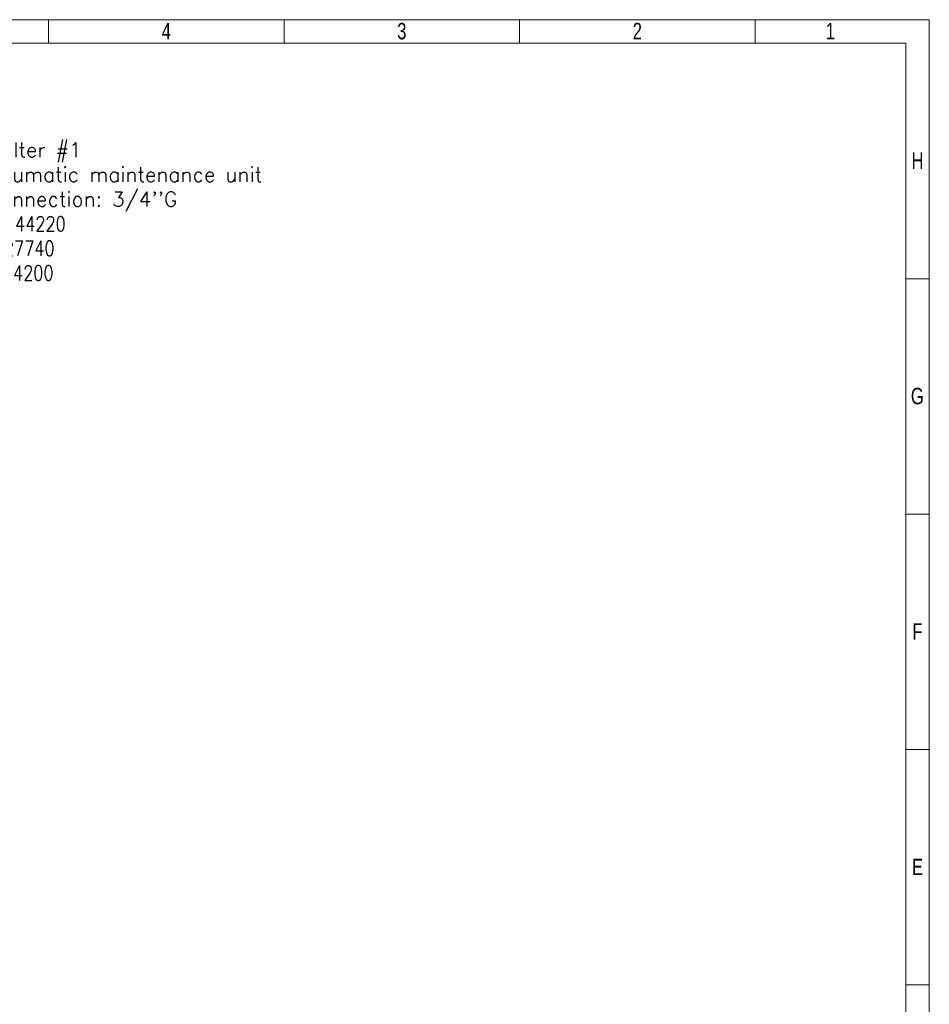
# Model space of a CAD drawing. Header units: millimetres. Extents: x 47656 to 70526, y -87907 to -71571.
# Tile 14 of 14: x 62831 to 70526, y -79903 to -71571. Entities that reach past the tile are written whole.
import ezdxf

# ---------------------------------------------------------------- set-up
doc = ezdxf.new("R2010")
doc.units = ezdxf.units.MM
doc.header["$LTSCALE"] = 0.25
doc.styles.add('AdskIsoMetric', font='romans.shx')
doc.styles.add('SLDTEXTSTYLE3', font='TXT', dxfattribs={"width": 0.75})

# ---------------------------------------------------------------- blocks, each defined once
blk = doc.blocks.new('cajetin')
at = {"color": 7, "linetype": 'Continuous', "lineweight": 18}
for p, q in [((0, 615), (861, 615)), ((580.5, 607.5), (580.5, 615)), ((655.5, 607.5), (655.5, 615)), ((730.5, 607.5), (730.5, 615)), ((805.5, 607.5), (805.5, 615)), ((861, 615), (861, 0)), ((7.5, 607.5), (853.5, 607.5)), ((853.5, 607.5), (853.5, 7.5)), ((853.5, 532.5), (861, 532.5)), ((853.5, 457.5), (861, 457.5)), ((853.5, 382.5), (861, 382.5)), ((853.5, 307.5), (861, 307.5)), ((853.5, 307.5), (853.5, 307.5))]:
    blk.add_line(p, q, dxfattribs=at)
at = {"color": 7, "linetype": 'Continuous', "lineweight": 0, "char_height": 5.25, "attachment_point": 2, "style": 'SLDTEXTSTYLE3'}
for s, insert in [('4', (618.01, 613.99)), ('3', (693.01, 613.99)), ('2', (768.01, 613.99)), ('1', (829.51, 613.99)), ('H', (857.25, 572.74)), ('G', (857.18, 497.74)), ('F', (857.21, 422.74)), ('E', (857.24, 347.74))]:
    blk.add_mtext(s, dxfattribs=dict(at, insert=insert))
blk = doc.blocks.new('zw$62CE')
at = {"insert": (11240.1, 12949.4), "char_height": 125, "attachment_point": 1, "style": 'AdskIsoMetric'}
blk.add_mtext_dynamic_manual_height_columns("Melter #1^JNeumatic maintenance unit^J\\A1;Connection: 3/4''G^J\\A0;\\W0.8;X 144220^JY 27740^JEL 4200", width=199051.183, gutter_width=625, heights=[0], dxfattribs=at)

msp = doc.modelspace()

# ---------------------------------------------------------------- block references
at = {"xscale": 26.5625, "yscale": 26.5625, "zscale": 26.5625}
msp.add_blockref('cajetin', (47656.2, -87907.4), dxfattribs=at)
msp.add_blockref('zw$62CE', (51312, -85559.7))

doc.saveas('drawing.dxf')
